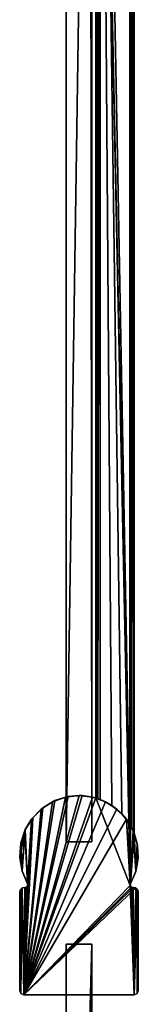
# Model space of a CAD drawing. Header units: metres. Extents: x 0 to 703, y -654 to 49.
# Tile 19 of 22: x 640 to 668, y -418 to -184. Entities that reach past the tile are written whole.
import ezdxf

# ---------------------------------------------------------------- set-up
doc = ezdxf.new("R2010")
doc.units = ezdxf.units.M

msp = doc.modelspace()

# ---------------------------------------------------------------- linework, layer by layer
at = {"layer": 'Y2A67'}
for points in [[(666.480103, -389.00177), (658.312683, 4.012834), (667.312683, 13.012834)], [(666.312256, 12.012419, 6.8), (659.312683, 5.012834, 6.8), (666.312256, -374.90918, 6.8)], [(666.312256, 12.012419, 6.8), (666.312256, -374.90918, 6.8), (666.484253, 12.184372, 6.785111)], [(666.312256, -374.90918, 6.8), (666.705566, -375.611298, 6.719441), (666.484253, 12.184372, 6.785111)], [(667.312683, -376.935669), (666.480103, -389.00177), (667.312683, 13.012834)], [(666.484253, 12.184372, 6.785111), (666.705566, -375.611298, 6.719441), (667.024475, 12.724623, 6.502149)], [(667.16156, -376.570007, 6.328299), (667.024475, 12.724623, 6.502149), (666.705566, -375.611298, 6.719441)], [(667.26355, 12.9637, 6.109252), (667.024475, 12.724623, 6.502149), (667.16156, -376.570007, 6.328299)], [(667.27948, -376.852844, 6.055089), (667.26355, 12.9637, 6.109252), (667.16156, -376.570007, 6.328299)], [(667.312683, 13.012834, 5.8), (667.26355, 12.9637, 6.109252), (667.27948, -376.852844, 6.055089)], [(667.312683, -376.935669, 5.8), (667.312683, 13.012834, 5.8), (667.27948, -376.852844, 6.055089)], [(667.312683, -376.935669, 5.8), (667.312683, -376.935669), (667.312683, 13.012834, 5.8)], [(667.312683, -376.935669), (667.312683, 13.012834), (667.312683, 13.012834, 5.8)], [(658.600647, 4.300764, 6.501865), (658.726807, -368.817932, 6.610183), (659.140747, 4.840896, 6.785042)], [(659.140747, 4.840896, 6.785042), (658.726807, -368.817932, 6.610183), (659.312683, -369.027802, 6.8)], [(659.312683, 5.012834, 6.8), (659.140747, 4.840896, 6.785042), (659.312683, -369.027802, 6.8)], [(662.064819, -370.450348, 6.8), (659.312683, 5.012834, 6.8), (659.312683, -369.027802, 6.8)], [(664.436768, -372.443329, 6.8), (659.312683, 5.012834, 6.8), (662.064819, -370.450348, 6.8)], [(666.312256, -374.90918, 6.8), (659.312683, 5.012834, 6.8), (664.436768, -372.443329, 6.8)], [(658.312683, 4.012834, 5.799586), (658.312683, -368.687012, 5.799586), (658.361694, 4.061841, 6.108867)], [(658.312683, -368.687012, 5.799586), (658.422424, -368.720306, 6.255084), (658.361694, 4.061841, 6.108867)], [(666.480103, -389.00177), (666.416992, -389.453064), (658.312683, 4.012834)], [(666.416992, -389.453064), (658.312683, -368.687012), (658.312683, 4.012834)], [(658.312683, -368.687012), (658.312683, -368.687012, 5.799586), (658.312683, 4.012834)], [(658.312683, -368.687012, 5.799586), (658.312683, 4.012834, 5.799586), (658.312683, 4.012834)], [(658.361694, 4.061841, 6.108867), (658.422424, -368.720306, 6.255084), (658.600647, 4.300764, 6.501865)], [(658.422424, -368.720306, 6.255084), (658.726807, -368.817932, 6.610183), (658.600647, 4.300764, 6.501865)], [(654.300903, -368.099579, 2000), (641.300293, -415.299591, 2000), (657.517212, -368.474274, 2000)], [(651.084534, -368.473785, 2000), (641.300293, -415.299591, 2000), (654.300903, -368.099579, 2000)], [(655.041748, -368.119263), (641.300293, -415.299591), (651.729126, -368.337616)], [(658.312683, -368.687012), (641.300293, -415.299591), (655.041748, -368.119263)], [(651.729126, -368.337616), (641.300293, -415.299591), (648.561035, -369.329865)], [(648.040222, -369.576935, 2000), (641.300293, -415.299591, 2000), (651.084534, -368.473785, 2000)], [(657.517212, -368.474274, 2000), (641.300293, -415.299591, 2000), (660.561401, -369.577881, 2000)], [(648.040222, -369.576935, 2000), (651.084534, -368.473785, 2000), (648.561035, -369.329865)], [(648.561035, -369.329865), (651.084534, -368.473785, 2000), (651.729126, -368.337616)], [(651.084534, -368.473785, 2000), (654.300903, -368.099579, 2000), (651.729126, -368.337616)], [(651.729126, -368.337616), (654.300903, -368.099579, 2000), (655.041748, -368.119263)], [(657.517212, -368.474274, 2000), (655.041748, -368.119263), (654.300903, -368.099579, 2000)], [(655.041748, -368.119263), (657.517212, -368.474274, 2000), (658.312683, -368.687012)], [(659.312683, -369.027802, 6.8), (657.517212, -368.474274, 2000), (660.561401, -369.577881, 2000)], [(658.726807, -368.817932, 6.610183), (657.517212, -368.474274, 2000), (659.312683, -369.027802, 6.8)], [(658.422424, -368.720306, 6.255084), (657.517212, -368.474274, 2000), (658.726807, -368.817932, 6.610183)], [(658.312683, -368.687012, 5.799586), (657.517212, -368.474274, 2000), (658.422424, -368.720306, 6.255084)], [(658.312683, -368.687012), (657.517212, -368.474274, 2000), (658.312683, -368.687012, 5.799586)], [(666.416992, -389.453064), (641.300293, -415.299591), (658.312683, -368.687012)], [(648.561035, -369.329865), (641.300293, -415.299591), (645.715637, -371.040131)], [(645.330688, -371.349945, 2000), (641.300293, -415.299591, 2000), (648.040222, -369.576935, 2000)], [(660.561401, -369.577881, 2000), (641.300293, -415.299591, 2000), (663.27063, -371.351318, 2000)], [(645.330688, -371.349945, 2000), (648.040222, -369.576935, 2000), (645.715637, -371.040131)], [(645.715637, -371.040131), (648.040222, -369.576935, 2000), (648.561035, -369.329865)], [(659.312683, -369.027802, 6.8), (660.561401, -369.577881, 2000), (662.064819, -370.450348, 6.8)], [(660.561401, -369.577881, 2000), (663.27063, -371.351318, 2000), (662.064819, -370.450348, 6.8)], [(662.064819, -370.450348, 6.8), (663.27063, -371.351318, 2000), (664.436768, -372.443329, 6.8)], [(645.715637, -371.040131), (641.300293, -415.299591), (643.352966, -373.372314)], [(643.101013, -373.698029, 2000), (641.300293, -415.299591, 2000), (645.330688, -371.349945, 2000)], [(663.27063, -371.351318, 2000), (641.300293, -415.299591, 2000), (665.499939, -373.699707, 2000)], [(643.101013, -373.698029, 2000), (645.330688, -371.349945, 2000), (643.352966, -373.372314)], [(643.352966, -373.372314), (645.330688, -371.349945, 2000), (645.715637, -371.040131)], [(663.27063, -371.351318, 2000), (665.499939, -373.699707, 2000), (664.436768, -372.443329, 6.8)], [(664.436768, -372.443329, 6.8), (665.499939, -373.699707, 2000), (666.312256, -374.90918, 6.8)], [(643.352966, -373.372314), (641.300293, -415.299591), (642.183044, -389.451691)], [(642.183044, -389.451691, 2000), (641.300293, -415.299591, 2000), (643.101013, -373.698029, 2000)], [(665.499939, -373.699707, 2000), (641.300293, -415.299591, 2000), (666.416992, -389.453064, 2000)], [(643.101013, -373.698029, 2000), (641.470398, -376.495544, 2000), (642.11853, -388.999939, 2000)], [(643.101013, -373.698029, 2000), (641.605835, -376.195251), (641.470398, -376.495544, 2000)], [(641.605835, -376.195251), (643.352966, -373.372314), (642.11853, -388.999939)], [(641.605835, -376.195251), (643.101013, -373.698029, 2000), (643.352966, -373.372314)], [(642.11853, -388.999939), (643.352966, -373.372314), (642.183044, -389.451691)], [(642.183044, -389.451691, 2000), (643.101013, -373.698029, 2000), (642.11853, -388.999939, 2000)], [(667.130127, -376.497467, 2000), (665.499939, -373.699707, 2000), (666.480103, -389.00177, 2000)], [(666.480103, -389.00177, 2000), (665.499939, -373.699707, 2000), (666.416992, -389.453064, 2000)], [(665.499939, -373.699707, 2000), (666.705566, -375.611298, 6.719441), (666.312256, -374.90918, 6.8)], [(666.705566, -375.611298, 6.719441), (665.499939, -373.699707, 2000), (667.16156, -376.570007, 6.328299)], [(665.499939, -373.699707, 2000), (667.130127, -376.497467, 2000), (667.16156, -376.570007, 6.328299)], [(640.526123, -379.592834, 2000), (640.318604, -382.824219, 2000), (641.470398, -376.495544, 2000)], [(640.318604, -382.824219, 2000), (640.85907, -386.016876, 2000), (641.470398, -376.495544, 2000)], [(640.526123, -379.592834, 2000), (641.470398, -376.495544, 2000), (640.57251, -379.350159)], [(640.57251, -379.350159), (641.605835, -376.195251), (640.836243, -385.937744)], [(640.57251, -379.350159), (641.470398, -376.495544, 2000), (641.605835, -376.195251)], [(640.836243, -385.937744), (641.605835, -376.195251), (642.11853, -388.999939)], [(642.11853, -388.999939, 2000), (641.470398, -376.495544, 2000), (640.85907, -386.016876, 2000)], [(667.740051, -386.01889, 2000), (667.130127, -376.497467, 2000), (666.480103, -389.00177, 2000)], [(666.480103, -389.00177), (667.312683, -376.935669), (667.70636, -386.13269)], [(668.073975, -379.59491, 2000), (667.130127, -376.497467, 2000), (667.740051, -386.01889, 2000)], [(667.16156, -376.570007, 6.328299), (667.130127, -376.497467, 2000), (667.27948, -376.852844, 6.055089)], [(668.073975, -379.59491, 2000), (667.27948, -376.852844, 6.055089), (667.130127, -376.497467, 2000)], [(667.27948, -376.852844, 6.055089), (668.073975, -379.59491, 2000), (667.312683, -376.935669, 5.8)], [(667.312683, -376.935669), (668.13324, -379.945984), (667.70636, -386.13269)], [(667.312683, -376.935669), (668.073975, -379.59491, 2000), (668.13324, -379.945984)], [(667.312683, -376.935669, 5.8), (668.073975, -379.59491, 2000), (667.312683, -376.935669)], [(640.311096, -382.659698), (640.57251, -379.350159), (640.836243, -385.937744)], [(640.311096, -382.659698), (640.526123, -379.592834, 2000), (640.57251, -379.350159)], [(640.318604, -382.824219, 2000), (640.526123, -379.592834, 2000), (640.311096, -382.659698)], [(667.70636, -386.13269), (668.13324, -379.945984), (668.266663, -383.063263)], [(668.280945, -382.826355, 2000), (668.073975, -379.59491, 2000), (667.740051, -386.01889, 2000)], [(668.13324, -379.945984), (668.073975, -379.59491, 2000), (668.280945, -382.826355, 2000)], [(668.266663, -383.063263), (668.13324, -379.945984), (668.280945, -382.826355, 2000)], [(640.836243, -385.937744), (640.318604, -382.824219, 2000), (640.311096, -382.659698)], [(640.836243, -385.937744), (640.85907, -386.016876, 2000), (640.318604, -382.824219, 2000)], [(667.740051, -386.01889, 2000), (667.70636, -386.13269), (668.266663, -383.063263)], [(667.740051, -386.01889, 2000), (668.266663, -383.063263), (668.280945, -382.826355, 2000)], [(642.11853, -388.999939), (642.11853, -388.999939, 2000), (640.836243, -385.937744)], [(642.11853, -388.999939, 2000), (640.85907, -386.016876, 2000), (640.836243, -385.937744)], [(666.480103, -389.00177, 2000), (666.480103, -389.00177), (667.740051, -386.01889, 2000)], [(666.480103, -389.00177), (667.70636, -386.13269), (667.740051, -386.01889, 2000)], [(642.183044, -389.451691), (641.300293, -415.299591), (641.920776, -389.825104)], [(641.920776, -389.825104, 2000), (641.300293, -415.299591, 2000), (642.183044, -389.451691, 2000)], [(667.299438, -415.299591), (641.300293, -415.299591), (666.416992, -389.453064)], [(666.416992, -389.453064, 2000), (641.300293, -415.299591, 2000), (666.679504, -389.8255, 2000)], [(641.920776, -389.825104, 2000), (642.183044, -389.451691, 2000), (641.920776, -389.825104)], [(641.920776, -389.825104), (642.183044, -389.451691, 2000), (642.183044, -389.451691)], [(642.183044, -389.451691, 2000), (642.11853, -388.999939, 2000), (642.183044, -389.451691)], [(642.183044, -389.451691), (642.11853, -388.999939, 2000), (642.11853, -388.999939)], [(666.416992, -389.453064, 2000), (666.480103, -389.00177), (666.480103, -389.00177, 2000)], [(666.480103, -389.00177), (666.416992, -389.453064, 2000), (666.416992, -389.453064)], [(666.679504, -389.8255), (667.299438, -415.299591), (666.416992, -389.453064)], [(666.416992, -389.453064, 2000), (666.679504, -389.8255, 2000), (666.416992, -389.453064)], [(666.416992, -389.453064), (666.679504, -389.8255, 2000), (666.679504, -389.8255)], [(640.592896, -415.006561), (640.299866, -414.299164), (640.464417, -390.352783)], [(640.464417, -390.352783), (640.299866, -414.299164), (640.299866, -390.902405)], [(640.299866, -390.902405, 2000), (640.299866, -414.299164, 2000), (640.464417, -390.352783, 2000)], [(640.299866, -414.299164, 2000), (640.592896, -415.006561, 2000), (640.464417, -390.352783, 2000)], [(640.464417, -390.352783, 2000), (640.464417, -390.352783), (640.299866, -390.902405, 2000)], [(640.464417, -390.352783), (640.299866, -390.902405), (640.299866, -390.902405, 2000)], [(640.299866, -414.299164), (640.299866, -414.299164, 2000), (640.299866, -390.902405)], [(640.299866, -414.299164, 2000), (640.299866, -390.902405, 2000), (640.299866, -390.902405)], [(640.904053, -389.9841), (640.592896, -415.006561), (640.464417, -390.352783)], [(640.464417, -390.352783, 2000), (640.592896, -415.006561, 2000), (640.904053, -389.9841, 2000)], [(640.904053, -389.9841, 2000), (640.904053, -389.9841), (640.464417, -390.352783, 2000)], [(640.904053, -389.9841), (640.464417, -390.352783), (640.464417, -390.352783, 2000)], [(640.592896, -415.006561), (640.904053, -389.9841), (641.300293, -415.299591)], [(641.300293, -415.299591, 2000), (640.904053, -389.9841, 2000), (640.592896, -415.006561, 2000)], [(640.904053, -389.9841), (641.473938, -389.917694), (641.300293, -415.299591)], [(640.904053, -389.9841, 2000), (641.300293, -415.299591, 2000), (641.473938, -389.917694, 2000)], [(641.473938, -389.917694, 2000), (641.473938, -389.917694), (640.904053, -389.9841, 2000)], [(641.473938, -389.917694), (640.904053, -389.9841), (640.904053, -389.9841, 2000)], [(641.920776, -389.825104), (641.300293, -415.299591), (641.473938, -389.917694)], [(641.473938, -389.917694, 2000), (641.300293, -415.299591, 2000), (641.920776, -389.825104, 2000)], [(666.679504, -389.8255, 2000), (641.300293, -415.299591, 2000), (667.125793, -389.917694, 2000)], [(667.125793, -389.917694, 2000), (641.300293, -415.299591, 2000), (667.695679, -389.9841, 2000)], [(667.695679, -389.9841, 2000), (641.300293, -415.299591, 2000), (667.299438, -415.299591, 2000)], [(641.920776, -389.825104, 2000), (641.473938, -389.917694), (641.473938, -389.917694, 2000)], [(641.473938, -389.917694), (641.920776, -389.825104, 2000), (641.920776, -389.825104)], [(667.125793, -389.917694), (667.299438, -415.299591), (666.679504, -389.8255)], [(666.679504, -389.8255, 2000), (667.125793, -389.917694, 2000), (666.679504, -389.8255)], [(666.679504, -389.8255), (667.125793, -389.917694, 2000), (667.125793, -389.917694)], [(667.695679, -389.9841), (667.299438, -415.299591), (667.125793, -389.917694)], [(667.695679, -389.9841, 2000), (667.695679, -389.9841), (667.125793, -389.917694, 2000)], [(667.695679, -389.9841), (667.125793, -389.917694), (667.125793, -389.917694, 2000)], [(668.135254, -390.352783), (667.299438, -415.299591), (667.695679, -389.9841)], [(668.135254, -390.352783, 2000), (667.695679, -389.9841, 2000), (667.299438, -415.299591, 2000)], [(668.006836, -415.006561), (667.299438, -415.299591), (668.135254, -390.352783)], [(668.006836, -415.006561, 2000), (668.135254, -390.352783, 2000), (667.299438, -415.299591, 2000)], [(668.135254, -390.352783, 2000), (668.135254, -390.352783), (667.695679, -389.9841, 2000)], [(668.135254, -390.352783), (667.695679, -389.9841), (667.695679, -389.9841, 2000)], [(668.135254, -390.352783), (668.299866, -390.902405), (668.006836, -415.006561)], [(668.299866, -390.902405, 2000), (668.135254, -390.352783, 2000), (668.006836, -415.006561, 2000)], [(668.299866, -390.902405), (668.299866, -414.299164), (668.006836, -415.006561)], [(668.299866, -414.299164, 2000), (668.299866, -390.902405, 2000), (668.006836, -415.006561, 2000)], [(668.299866, -390.902405, 2000), (668.299866, -390.902405), (668.135254, -390.352783, 2000)], [(668.299866, -390.902405), (668.135254, -390.352783), (668.135254, -390.352783, 2000)], [(668.299866, -414.299164), (668.299866, -390.902405), (668.299866, -414.299164, 2000)], [(668.299866, -390.902405), (668.299866, -390.902405, 2000), (668.299866, -414.299164, 2000)], [(640.299866, -414.299164, 2000), (640.299866, -414.299164), (640.592896, -415.006561, 2000)], [(640.299866, -414.299164), (640.592896, -415.006561), (640.592896, -415.006561, 2000)], [(640.592896, -415.006561, 2000), (640.592896, -415.006561), (641.300293, -415.299591, 2000)], [(640.592896, -415.006561), (641.300293, -415.299591), (641.300293, -415.299591, 2000)], [(667.299438, -415.299591, 2000), (667.299438, -415.299591), (668.006836, -415.006561, 2000)], [(667.299438, -415.299591), (668.006836, -415.006561), (668.006836, -415.006561, 2000)], [(668.006836, -415.006561, 2000), (668.006836, -415.006561), (668.299866, -414.299164, 2000)], [(668.006836, -415.006561), (668.299866, -414.299164), (668.299866, -414.299164, 2000)], [(641.300293, -415.299591), (667.299438, -415.299591), (641.300293, -415.299591, 2000)], [(667.299438, -415.299591), (667.299438, -415.299591, 2000), (641.300293, -415.299591, 2000)]]:
    msp.add_3dface(points, dxfattribs=at)
at = {"layer": 'Y2A67012'}
for points in [[(651.299866, -379.099579, 13.5), (656.900391, 1.544305, 13.5), (657.299866, -379.099579, 13.5)], [(651.299866, -14.996019, 13.5), (656.900391, 1.544305, 13.5), (651.299866, -379.099579, 13.5)], [(651.299866, -379.099579, 1980.5), (656.900391, 1.544305, 1980.5), (651.299866, -14.996019, 1980.5)], [(657.299866, -379.099579, 1980.5), (656.900391, 1.544305, 1980.5), (651.299866, -379.099579, 1980.5)], [(657.299866, -379.099579, 13.5), (656.900391, 1.544305, 13.5), (657.299866, -15.045778, 13.5)], [(657.299866, -15.045778, 1980.5), (656.900391, 1.544305, 1980.5), (657.299866, -379.099579, 1980.5)], [(651.299866, -14.996019, 13.5), (651.299866, -379.099579, 13.5), (651.299866, -14.996019, 1980.5)], [(651.299866, -379.099579, 13.5), (651.299866, -379.099579, 1980.5), (651.299866, -14.996019, 1980.5)], [(657.299866, -379.099579, 13.5), (657.299866, -15.045778, 13.5), (657.299866, -379.099579, 1980.5)], [(657.299866, -15.045778, 13.5), (657.299866, -15.045778, 1980.5), (657.299866, -379.099579, 1980.5)], [(651.299866, -379.099579, 13.5), (657.299866, -379.099579, 13.5), (651.299866, -379.099579, 1980.5)], [(657.299866, -379.099579, 13.5), (657.299866, -379.099579, 1980.5), (651.299866, -379.099579, 1980.5)], [(651.299866, -403.299591, 3), (651.299866, -630.299561, 3), (651.299866, -403.299591, 1994)], [(651.299866, -630.299561, 3), (651.299866, -630.299561, 1994), (651.299866, -403.299591, 1994)], [(657.299866, -403.299591, 3), (651.299866, -403.299591, 3), (657.299866, -403.299591, 1994)], [(651.299866, -403.299591, 3), (651.299866, -403.299591, 1994), (657.299866, -403.299591, 1994)], [(651.299866, -403.299591, 3), (657.299866, -403.299591, 3), (651.299866, -630.299561, 3)], [(657.299866, -403.299591, 3), (657.299866, -630.299561, 3), (651.299866, -630.299561, 3)], [(651.299866, -403.299591, 1994), (651.299866, -630.299561, 1994), (657.299866, -403.299591, 1994)], [(651.299866, -630.299561, 1994), (657.299866, -630.299561, 1994), (657.299866, -403.299591, 1994)], [(657.299866, -630.299561, 3), (657.299866, -403.299591, 3), (657.299866, -630.299561, 1994)], [(657.299866, -403.299591, 3), (657.299866, -403.299591, 1994), (657.299866, -630.299561, 1994)]]:
    msp.add_3dface(points, dxfattribs=at)

doc.saveas('drawing.dxf')
